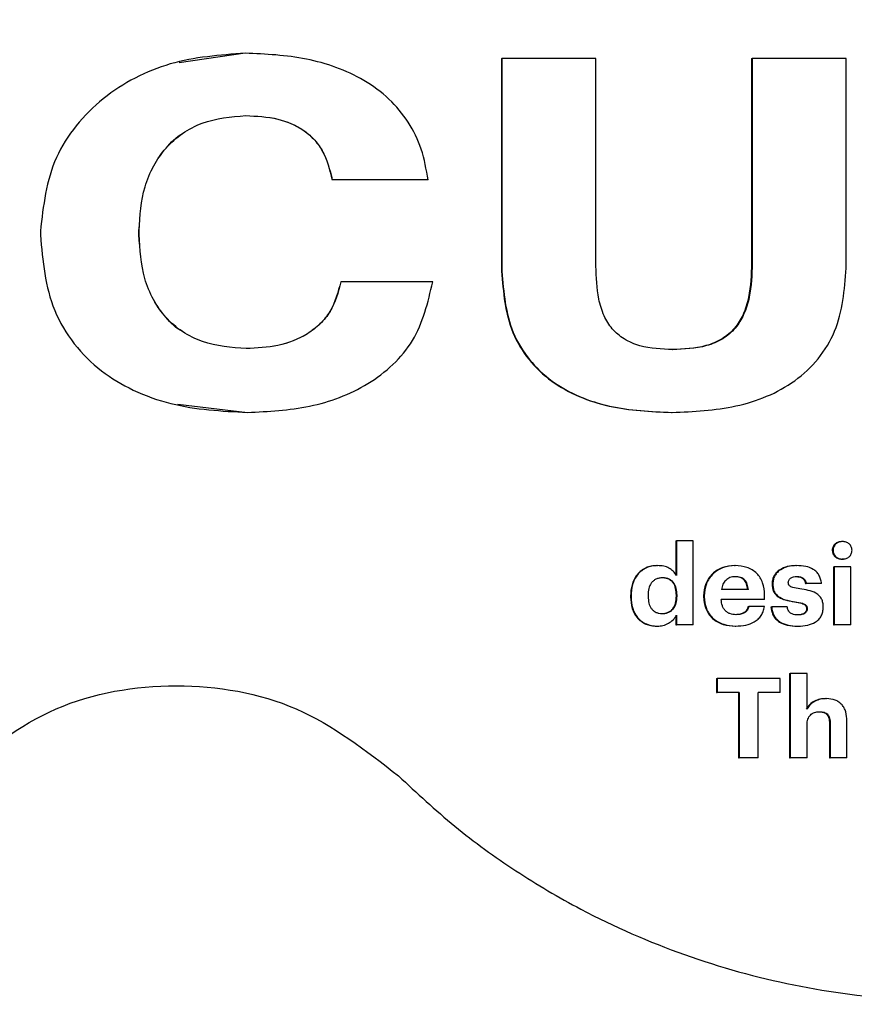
# Model space of a CAD drawing. Header units: millimetres. Extents: x -1137 to 2013, y -755 to 3954.
# Tile 45 of 53: x 1559 to 1576, y -739 to -719. Entities that reach past the tile are written whole.
import ezdxf

# ---------------------------------------------------------------- set-up
doc = ezdxf.new("R2010")
doc.units = ezdxf.units.MM

msp = doc.modelspace()

# ---------------------------------------------------------------- linework, layer by layer
at = {"color": 7, "linetype": 'Continuous', "lineweight": 25}
for p, q in [((1563.81, -720.001), (1562.49, -720.192)), ((1568.943, -720.108), (1568.943, -724.361)), ((1568.943, -720.108), (1568.95, -720.108)), ((1568.95, -720.108), (1568.95, -724.361)), ((1570.833, -720.108), (1568.95, -720.108)), ((1570.833, -724.263), (1570.833, -720.108)), ((1573.948, -720.108), (1573.948, -724.205)), ((1573.948, -720.108), (1573.962, -720.108)), ((1573.962, -720.108), (1573.962, -724.205)), ((1575.844, -720.108), (1573.962, -720.108)), ((1575.844, -724.303), (1575.844, -720.108)), ((1565.552, -722.537), (1565.556, -722.537)), ((1567.472, -722.537), (1565.556, -722.537)), ((1559.712, -723.561), (1559.712, -723.639)), ((1561.686, -723.63), (1561.686, -723.552)), ((1561.687, -723.552), (1561.686, -723.552)), ((1561.687, -723.63), (1561.687, -723.552)), ((1561.687, -723.63), (1561.686, -723.63)), ((1568.943, -724.361), (1568.95, -724.361)), ((1573.948, -724.205), (1573.962, -724.205)), ((1565.725, -724.576), (1565.729, -724.576)), ((1567.565, -724.576), (1565.729, -724.576)), ((1562.467, -727.027), (1563.856, -727.19)), ((1572.345, -727.19), (1572.357, -727.19)), ((1572.435, -729.755), (1572.435, -730.453)), ((1572.435, -729.755), (1572.447, -729.755)), ((1572.447, -729.755), (1572.447, -730.453)), ((1572.779, -729.755), (1572.447, -729.755)), ((1572.779, -731.44), (1572.779, -729.755)), ((1572.055, -730.254), (1572.066, -730.254)), ((1573.609, -730.254), (1573.622, -730.254)), ((1574.837, -730.254), (1574.851, -730.254)), ((1575.589, -730.28), (1575.589, -731.44)), ((1575.589, -730.28), (1575.604, -730.28)), ((1575.604, -730.28), (1575.604, -731.44)), ((1575.936, -730.28), (1575.604, -730.28)), ((1575.754, -730.123), (1575.77, -730.123)), ((1575.936, -731.44), (1575.936, -730.28)), ((1574.36, -730.615), (1574.374, -730.615)), ((1575.028, -730.613), (1575.043, -730.613)), ((1575.35, -730.613), (1575.043, -730.613)), ((1571.525, -730.859), (1571.536, -730.859)), ((1571.525, -730.859), (1571.525, -730.877)), ((1571.525, -730.877), (1571.536, -730.877)), ((1571.536, -730.859), (1571.536, -730.877)), ((1571.877, -730.853), (1571.877, -730.87)), ((1572.444, -730.848), (1572.456, -730.848)), ((1572.444, -730.866), (1572.444, -730.848)), ((1572.444, -730.866), (1572.456, -730.866)), ((1572.456, -730.866), (1572.456, -730.848)), ((1572.989, -730.857), (1573.001, -730.857)), ((1572.989, -730.857), (1572.989, -730.875)), ((1572.989, -730.875), (1573.001, -730.875)), ((1573.001, -730.857), (1573.001, -730.875)), ((1573.884, -730.735), (1573.345, -730.735)), ((1574.209, -730.932), (1574.209, -730.844)), ((1574.209, -730.932), (1573.34, -730.932)), ((1573.878, -731.074), (1573.891, -731.074)), ((1574.207, -731.074), (1573.891, -731.074)), ((1574.337, -731.076), (1574.351, -731.076)), ((1574.662, -731.076), (1574.351, -731.076)), ((1572.435, -731.247), (1572.435, -731.44)), ((1572.447, -731.247), (1572.447, -731.44)), ((1572.048, -731.465), (1572.06, -731.465)), ((1572.435, -731.44), (1572.447, -731.44)), ((1572.779, -731.44), (1572.447, -731.44)), ((1574.862, -731.465), (1574.877, -731.465)), ((1575.589, -731.44), (1575.604, -731.44)), ((1575.936, -731.44), (1575.604, -731.44)), ((1574.71, -732.416), (1574.71, -734.102)), ((1574.71, -732.416), (1574.724, -732.416)), ((1574.724, -732.416), (1574.724, -734.102)), ((1575.059, -732.416), (1574.724, -732.416)), ((1575.059, -733.126), (1575.059, -732.416)), ((1573.244, -732.516), (1573.244, -732.795)), ((1573.244, -732.516), (1573.257, -732.516)), ((1573.257, -732.516), (1573.257, -732.795)), ((1574.523, -732.516), (1573.257, -732.516)), ((1574.523, -732.795), (1574.523, -732.516)), ((1573.244, -732.795), (1573.257, -732.795)), ((1573.702, -732.795), (1573.257, -732.795)), ((1573.689, -732.795), (1573.689, -734.102)), ((1573.702, -732.795), (1573.702, -734.102)), ((1574.523, -732.795), (1574.078, -732.795)), ((1574.078, -734.102), (1574.078, -732.795)), ((1575.059, -734.102), (1575.059, -733.432)), ((1575.507, -733.409), (1575.522, -733.409)), ((1575.507, -733.409), (1575.507, -734.102)), ((1575.522, -733.409), (1575.522, -734.102)), ((1575.857, -734.102), (1575.857, -733.363)), ((1573.689, -734.102), (1573.702, -734.102)), ((1574.078, -734.102), (1573.702, -734.102)), ((1574.71, -734.102), (1574.724, -734.102)), ((1575.059, -734.102), (1574.724, -734.102)), ((1575.507, -734.102), (1575.522, -734.102)), ((1575.857, -734.102), (1575.522, -734.102))]:
    msp.add_line(p, q, dxfattribs=at)
for points, knots in [([(1566.88, -734.46), (1567.249, -734.804), (1567.987, -735.491), (1569.217, -736.379), (1571.384, -737.662), (1574.754, -738.854), (1579.325, -739.121), (1583.795, -738.121), (1587.137, -736.258), (1589.395, -734.245), (1590.855, -732.5), (1592.032, -730.553), (1592.896, -728.447), (1593.423, -726.232), (1593.6, -723.963), (1593.423, -721.693), (1592.896, -719.478), (1592.032, -717.372), (1590.464, -714.782), (1587.798, -712.034), (1583.796, -709.806), (1579.325, -708.805), (1574.754, -709.071), (1571.384, -710.263), (1569.218, -711.546), (1567.989, -712.434), (1567.25, -713.121), (1566.88, -713.465)], [0, 0, 0, 0, 0.020855, 0.041724, 0.062617, 0.125046, 0.187483, 0.249917, 0.312338, 0.343633, 0.374925, 0.406217, 0.437507, 0.468797, 0.500087, 0.531377, 0.562668, 0.593958, 0.625249, 0.687664, 0.750087, 0.812519, 0.874958, 0.937385, 0.958257, 0.979119, 1, 1, 1, 1]), ([(1563.812, -720.001), (1563.305, -720.039), (1562.293, -720.116), (1561.132, -720.717), (1560.413, -721.43), (1559.859, -722.292), (1559.77, -723.053), (1559.712, -723.561)], [0, 0, 0, 0, 0.2503547, 0.5001691, 0.6265954, 0.7508785, 1, 1, 1, 1]), ([(1563.81, -720.001), (1563.81, -720.001), (1563.811, -720.001), (1563.811, -720.001), (1563.812, -720.001)], [0, 0, 0, 0, 0.5, 1, 1, 1, 1]), ([(1567.472, -722.537), (1567.437, -722.329), (1567.367, -721.924), (1567.095, -721.369), (1566.702, -720.896), (1566.034, -720.411), (1565.043, -720.059), (1564.222, -720.02), (1563.812, -720.001)], [0, 0, 0, 0, 0.128259, 0.249967, 0.372348, 0.500018, 0.749676, 1, 1, 1, 1]), ([(1562.487, -720.167), (1562.487, -720.167), (1562.487, -720.167), (1562.487, -720.167), (1562.487, -720.167)], [0, 0, 0, 0, 0.5, 1, 1, 1, 1]), ([(1561.686, -723.552), (1561.706, -723.255), (1561.735, -722.805), (1561.963, -722.254), (1562.216, -721.887), (1562.548, -721.593), (1563.077, -721.312), (1563.525, -721.275), (1563.823, -721.25)], [0, 0, 0, 0, 0.249803, 0.378124, 0.500101, 0.624135, 0.750428, 1, 1, 1, 1]), ([(1563.822, -721.25), (1563.822, -721.25), (1563.822, -721.25), (1563.823, -721.25), (1563.823, -721.25)], [0, 0, 0, 0, 0.5, 1, 1, 1, 1]), ([(1563.822, -721.25), (1564.039, -721.26), (1564.437, -721.279), (1564.904, -721.471), (1565.187, -721.711), (1565.429, -722.033), (1565.502, -722.332), (1565.552, -722.537)], [0, 0, 0, 0, 0.272399, 0.500084, 0.618324, 0.737506, 1, 1, 1, 1]), ([(1563.823, -721.25), (1564.04, -721.26), (1564.439, -721.279), (1564.906, -721.471), (1565.19, -721.711), (1565.432, -722.033), (1565.505, -722.332), (1565.556, -722.537)], [0, 0, 0, 0, 0.272556, 0.500265, 0.618553, 0.737681, 1, 1, 1, 1]), ([(1561.687, -723.552), (1561.707, -723.255), (1561.736, -722.806), (1561.963, -722.252), (1562.22, -721.894), (1562.434, -721.672), (1562.572, -721.6), (1562.581, -721.596)], [0, 0, 0, 0, 0.395318, 0.598257, 0.791327, 0.987421, 1, 1, 1, 1]), ([(1559.712, -723.639), (1559.758, -724.158), (1559.829, -724.938), (1560.366, -725.834), (1560.911, -726.376), (1561.579, -726.772), (1562.556, -727.121), (1563.341, -727.162), (1563.858, -727.19)], [0, 0, 0, 0, 0.2490702, 0.3746594, 0.4994792, 0.6197072, 0.7499255, 1, 1, 1, 1]), ([(1563.835, -725.912), (1563.536, -725.89), (1563.086, -725.857), (1562.549, -725.588), (1562.212, -725.299), (1561.958, -724.933), (1561.732, -724.379), (1561.704, -723.927), (1561.686, -723.63)], [0, 0, 0, 0, 0.2496829, 0.3766269, 0.4999448, 0.6213378, 0.7501815, 1, 1, 1, 1]), ([(1562.586, -725.586), (1562.576, -725.581), (1562.435, -725.512), (1562.216, -725.293), (1561.957, -724.934), (1561.733, -724.378), (1561.706, -723.927), (1561.687, -723.63)], [0, 0, 0, 0, 0.014833, 0.209693, 0.401395, 0.60513, 1, 1, 1, 1]), ([(1568.943, -724.361), (1568.978, -724.784), (1569.031, -725.42), (1569.472, -726.149), (1570.087, -726.727), (1571.09, -727.133), (1571.926, -727.171), (1572.345, -727.19)], [0, 0, 0, 0, 0.249438, 0.374901, 0.500071, 0.749652, 1, 1, 1, 1]), ([(1568.95, -724.361), (1568.986, -724.784), (1569.038, -725.42), (1569.481, -726.149), (1570.096, -726.727), (1571.1, -727.133), (1571.937, -727.171), (1572.357, -727.19)], [0, 0, 0, 0, 0.249283, 0.374734, 0.499874, 0.749532, 1, 1, 1, 1]), ([(1572.369, -725.932), (1572.147, -725.922), (1571.811, -725.908), (1571.399, -725.738), (1571.148, -725.528), (1570.979, -725.246), (1570.85, -724.822), (1570.84, -724.484), (1570.833, -724.263)], [0, 0, 0, 0, 0.250101, 0.380036, 0.499915, 0.616754, 0.749862, 1, 1, 1, 1]), ([(1573.948, -724.205), (1573.941, -724.434), (1573.929, -724.784), (1573.796, -725.223), (1573.621, -725.515), (1573.361, -725.734), (1572.934, -725.909), (1572.586, -725.922), (1572.357, -725.932)], [0, 0, 0, 0, 0.250266, 0.383325, 0.500314, 0.620027, 0.750075, 1, 1, 1, 1]), ([(1572.357, -727.19), (1572.786, -727.171), (1573.642, -727.133), (1574.671, -726.723), (1575.302, -726.133), (1575.755, -725.387), (1575.808, -724.736), (1575.844, -724.303)], [0, 0, 0, 0, 0.250441, 0.500045, 0.625124, 0.750681, 1, 1, 1, 1]), ([(1573.962, -724.205), (1573.954, -724.434), (1573.943, -724.784), (1573.809, -725.223), (1573.634, -725.516), (1573.374, -725.734), (1572.946, -725.909), (1572.598, -725.923), (1572.369, -725.932)], [0, 0, 0, 0, 0.250134, 0.38319, 0.500102, 0.619897, 0.749906, 1, 1, 1, 1]), ([(1565.725, -724.576), (1565.67, -724.783), (1565.588, -725.093), (1565.315, -725.426), (1564.98, -725.688), (1564.47, -725.881), (1564.046, -725.902), (1563.833, -725.912)], [0, 0, 0, 0, 0.249315, 0.373231, 0.499749, 0.749539, 1, 1, 1, 1]), ([(1565.729, -724.576), (1565.674, -724.783), (1565.592, -725.094), (1565.319, -725.426), (1564.982, -725.688), (1564.472, -725.881), (1564.048, -725.902), (1563.835, -725.912)], [0, 0, 0, 0, 0.249151, 0.373131, 0.499566, 0.749394, 1, 1, 1, 1]), ([(1563.858, -727.19), (1564.275, -727.169), (1565.109, -727.128), (1566.113, -726.755), (1566.78, -726.25), (1567.327, -725.604), (1567.47, -724.987), (1567.565, -724.576)], [0, 0, 0, 0, 0.250396, 0.500361, 0.62733, 0.751032, 1, 1, 1, 1]), ([(1563.833, -725.912), (1563.834, -725.912), (1563.834, -725.912), (1563.835, -725.912), (1563.835, -725.912)], [0, 0, 0, 0, 0.50012, 1, 1, 1, 1]), ([(1572.357, -725.932), (1572.359, -725.932), (1572.363, -725.932), (1572.367, -725.932), (1572.369, -725.932)], [0, 0, 0, 0, 0.500116, 1, 1, 1, 1]), ([(1562.465, -727.045), (1562.465, -727.045), (1562.465, -727.045), (1562.465, -727.045), (1562.465, -727.045)], [0, 0, 0, 0, 0.5, 1, 1, 1, 1]), ([(1563.856, -727.19), (1563.857, -727.19), (1563.857, -727.19), (1563.858, -727.19), (1563.858, -727.19)], [0, 0, 0, 0, 0.5, 1, 1, 1, 1]), ([(1575.719, -729.778), (1575.706, -729.78), (1575.67, -729.784), (1575.629, -729.811), (1575.596, -729.846), (1575.578, -729.876), (1575.566, -729.911), (1575.564, -729.935), (1575.563, -729.948)], [0, 0, 0, 0, 0.143971, 0.428629, 0.565804, 0.714365, 0.849524, 1, 1, 1, 1]), ([(1575.959, -729.948), (1575.959, -729.936), (1575.957, -729.911), (1575.946, -729.877), (1575.927, -729.846), (1575.895, -729.811), (1575.841, -729.78), (1575.769, -729.769), (1575.697, -729.78), (1575.644, -729.811), (1575.611, -729.846), (1575.593, -729.877), (1575.581, -729.911), (1575.58, -729.935), (1575.579, -729.948)], [0, 0, 0, 0, 0.0642198, 0.1254581, 0.1865334, 0.2504397, 0.3739953, 0.5000456, 0.6249196, 0.749609, 0.8111606, 0.874918, 0.9353679, 1, 1, 1, 1]), ([(1575.767, -729.773), (1575.764, -729.773), (1575.759, -729.773), (1575.754, -729.773), (1575.751, -729.773)], [0, 0, 0, 0, 0.499885, 1, 1, 1, 1]), ([(1575.563, -729.948), (1575.566, -729.948), (1575.571, -729.948), (1575.576, -729.948), (1575.579, -729.948)], [0, 0, 0, 0, 0.500004, 1, 1, 1, 1]), ([(1575.563, -729.948), (1575.566, -729.972), (1575.57, -730.008), (1575.596, -730.049), (1575.628, -730.085), (1575.681, -730.115), (1575.742, -730.127), (1575.777, -730.12), (1575.788, -730.117)], [0, 0, 0, 0, 0.2225109, 0.3291286, 0.4457143, 0.6679125, 0.8906637, 1, 1, 1, 1]), ([(1575.579, -729.948), (1575.58, -729.96), (1575.581, -729.984), (1575.592, -730.018), (1575.611, -730.049), (1575.643, -730.085), (1575.697, -730.115), (1575.769, -730.127), (1575.841, -730.115), (1575.894, -730.085), (1575.927, -730.05), (1575.945, -730.019), (1575.957, -729.984), (1575.959, -729.96), (1575.959, -729.948)], [0, 0, 0, 0, 0.064076, 0.125275, 0.186406, 0.250314, 0.375142, 0.499932, 0.625176, 0.749604, 0.811281, 0.874835, 0.935408, 1, 1, 1, 1]), ([(1572.055, -730.254), (1572.017, -730.256), (1571.941, -730.26), (1571.833, -730.296), (1571.736, -730.353), (1571.628, -730.459), (1571.54, -730.633), (1571.53, -730.784), (1571.525, -730.859)], [0, 0, 0, 0, 0.1280271, 0.2504017, 0.3749578, 0.5007014, 0.7499459, 1, 1, 1, 1]), ([(1572.066, -730.254), (1572.028, -730.256), (1571.952, -730.26), (1571.844, -730.296), (1571.747, -730.353), (1571.639, -730.459), (1571.551, -730.633), (1571.541, -730.784), (1571.536, -730.859)], [0, 0, 0, 0, 0.1282141, 0.2505218, 0.3752652, 0.5009874, 0.7500885, 1, 1, 1, 1]), ([(1572.447, -730.453), (1572.426, -730.423), (1572.386, -730.363), (1572.295, -730.299), (1572.187, -730.26), (1572.108, -730.256), (1572.066, -730.254)], [0, 0, 0, 0, 0.243026, 0.477877, 0.724676, 1, 1, 1, 1]), ([(1573.609, -730.254), (1573.528, -730.261), (1573.405, -730.272), (1573.259, -730.343), (1573.163, -730.417), (1573.085, -730.51), (1573.008, -730.654), (1572.996, -730.776), (1572.989, -730.857)], [0, 0, 0, 0, 0.249713, 0.376105, 0.500207, 0.623854, 0.750555, 1, 1, 1, 1]), ([(1573.622, -730.254), (1573.54, -730.261), (1573.418, -730.272), (1573.272, -730.343), (1573.175, -730.417), (1573.097, -730.51), (1573.02, -730.654), (1573.009, -730.776), (1573.001, -730.857)], [0, 0, 0, 0, 0.2498037, 0.3763716, 0.5003622, 0.6241879, 0.7507043, 1, 1, 1, 1]), ([(1574.209, -730.844), (1574.203, -730.76), (1574.195, -730.638), (1574.125, -730.496), (1574.054, -730.408), (1573.963, -730.337), (1573.82, -730.269), (1573.7, -730.26), (1573.622, -730.254)], [0, 0, 0, 0, 0.2648118, 0.3835713, 0.4998253, 0.6223398, 0.7502139, 1, 1, 1, 1]), ([(1574.837, -730.254), (1574.778, -730.257), (1574.667, -730.264), (1574.535, -730.319), (1574.449, -730.386), (1574.399, -730.452), (1574.366, -730.53), (1574.362, -730.586), (1574.36, -730.615)], [0, 0, 0, 0, 0.263107, 0.499772, 0.626289, 0.749937, 0.869702, 1, 1, 1, 1]), ([(1574.851, -730.254), (1574.793, -730.257), (1574.681, -730.264), (1574.549, -730.319), (1574.463, -730.386), (1574.412, -730.453), (1574.38, -730.531), (1574.376, -730.586), (1574.374, -730.615)], [0, 0, 0, 0, 0.263413, 0.500034, 0.627282, 0.750144, 0.871097, 1, 1, 1, 1]), ([(1575.35, -730.613), (1575.345, -730.582), (1575.335, -730.524), (1575.3, -730.444), (1575.249, -730.377), (1575.164, -730.311), (1575.027, -730.261), (1574.913, -730.256), (1574.851, -730.254)], [0, 0, 0, 0, 0.135674, 0.259686, 0.378475, 0.499043, 0.732111, 1, 1, 1, 1]), ([(1572.168, -730.5), (1572.144, -730.501), (1572.099, -730.503), (1572.035, -730.523), (1571.981, -730.557), (1571.927, -730.616), (1571.883, -730.718), (1571.879, -730.805), (1571.877, -730.853)], [0, 0, 0, 0, 0.136955, 0.262433, 0.37914, 0.500458, 0.723364, 1, 1, 1, 1]), ([(1572.444, -730.848), (1572.442, -730.801), (1572.437, -730.716), (1572.395, -730.616), (1572.342, -730.556), (1572.289, -730.523), (1572.226, -730.503), (1572.18, -730.501), (1572.156, -730.5)], [0, 0, 0, 0, 0.272373, 0.499185, 0.617814, 0.73545, 0.860584, 1, 1, 1, 1]), ([(1572.456, -730.848), (1572.454, -730.801), (1572.449, -730.716), (1572.407, -730.616), (1572.353, -730.556), (1572.3, -730.523), (1572.237, -730.503), (1572.192, -730.501), (1572.168, -730.5)], [0, 0, 0, 0, 0.27222, 0.499023, 0.617754, 0.735336, 0.860412, 1, 1, 1, 1]), ([(1573.622, -730.476), (1573.585, -730.479), (1573.532, -730.483), (1573.47, -730.516), (1573.418, -730.557), (1573.368, -730.63), (1573.353, -730.698), (1573.345, -730.735)], [0, 0, 0, 0, 0.257153, 0.378019, 0.500095, 0.732317, 1, 1, 1, 1]), ([(1573.871, -730.735), (1573.866, -730.697), (1573.859, -730.641), (1573.828, -730.578), (1573.798, -730.54), (1573.76, -730.511), (1573.698, -730.482), (1573.645, -730.478), (1573.609, -730.476)], [0, 0, 0, 0, 0.277764, 0.397415, 0.509955, 0.621029, 0.736758, 1, 1, 1, 1]), ([(1573.884, -730.735), (1573.879, -730.697), (1573.873, -730.641), (1573.841, -730.578), (1573.811, -730.54), (1573.774, -730.511), (1573.711, -730.482), (1573.658, -730.478), (1573.622, -730.476)], [0, 0, 0, 0, 0.277581, 0.397281, 0.509746, 0.620972, 0.736366, 1, 1, 1, 1]), ([(1574.683, -730.593), (1574.684, -730.583), (1574.685, -730.564), (1574.697, -730.537), (1574.716, -730.515), (1574.746, -730.493), (1574.794, -730.476), (1574.833, -730.474), (1574.854, -730.473)], [0, 0, 0, 0, 0.127444, 0.246982, 0.368153, 0.499558, 0.727035, 1, 1, 1, 1]), ([(1574.839, -730.473), (1574.863, -730.474), (1574.907, -730.477), (1574.957, -730.496), (1574.988, -730.522), (1575.013, -730.557), (1575.022, -730.59), (1575.028, -730.613)], [0, 0, 0, 0, 0.27608, 0.499807, 0.611442, 0.72864, 1, 1, 1, 1]), ([(1574.854, -730.473), (1574.878, -730.474), (1574.921, -730.476), (1574.972, -730.496), (1575.002, -730.522), (1575.028, -730.557), (1575.037, -730.59), (1575.043, -730.613)], [0, 0, 0, 0, 0.276794, 0.49995, 0.612167, 0.729464, 1, 1, 1, 1]), ([(1574.36, -730.615), (1574.362, -730.644), (1574.364, -730.697), (1574.386, -730.774), (1574.431, -730.84), (1574.51, -730.901), (1574.638, -730.949), (1574.743, -730.967), (1574.805, -730.977)], [0, 0, 0, 0, 0.133282, 0.24999, 0.368384, 0.4995, 0.709308, 1, 1, 1, 1]), ([(1574.374, -730.615), (1574.375, -730.644), (1574.378, -730.697), (1574.4, -730.774), (1574.445, -730.84), (1574.575, -730.939), (1574.711, -730.96), (1574.819, -730.977)], [0, 0, 0, 0, 0.134203, 0.250304, 0.370149, 0.500423, 1, 1, 1, 1]), ([(1574.916, -730.72), (1574.868, -730.713), (1574.806, -730.704), (1574.738, -730.678), (1574.713, -730.662), (1574.698, -730.646), (1574.686, -730.624), (1574.684, -730.606), (1574.683, -730.593)], [0, 0, 0, 0, 0.50074, 0.638868, 0.750883, 0.809813, 0.869183, 1, 1, 1, 1]), ([(1571.525, -730.877), (1571.531, -730.956), (1571.54, -731.104), (1571.629, -731.272), (1571.733, -731.371), (1571.829, -731.426), (1571.936, -731.459), (1572.01, -731.463), (1572.048, -731.465)], [0, 0, 0, 0, 0.265942, 0.499341, 0.623816, 0.749632, 0.871172, 1, 1, 1, 1]), ([(1571.536, -730.877), (1571.541, -730.956), (1571.551, -731.104), (1571.64, -731.272), (1571.744, -731.371), (1571.873, -731.446), (1571.985, -731.457), (1572.06, -731.465)], [0, 0, 0, 0, 0.2661938, 0.499762, 0.6246097, 0.7503323, 1, 1, 1, 1]), ([(1571.877, -730.87), (1571.88, -730.916), (1571.884, -730.999), (1571.927, -731.098), (1571.981, -731.158), (1572.034, -731.191), (1572.094, -731.211), (1572.136, -731.213), (1572.158, -731.214)], [0, 0, 0, 0, 0.269948, 0.499233, 0.62245, 0.749418, 0.86782, 1, 1, 1, 1]), ([(1572.147, -731.214), (1572.171, -731.213), (1572.215, -731.21), (1572.279, -731.191), (1572.333, -731.158), (1572.39, -731.1), (1572.437, -731), (1572.442, -730.913), (1572.444, -730.866)], [0, 0, 0, 0, 0.135591, 0.260026, 0.378507, 0.500406, 0.72637, 1, 1, 1, 1]), ([(1572.158, -731.214), (1572.182, -731.213), (1572.227, -731.21), (1572.29, -731.191), (1572.345, -731.158), (1572.402, -731.1), (1572.449, -731), (1572.454, -730.913), (1572.456, -730.866)], [0, 0, 0, 0, 0.135757, 0.260136, 0.378562, 0.500563, 0.726524, 1, 1, 1, 1]), ([(1572.989, -730.875), (1572.996, -730.956), (1573.007, -731.078), (1573.085, -731.222), (1573.165, -731.313), (1573.264, -731.384), (1573.414, -731.45), (1573.537, -731.459), (1573.618, -731.465)], [0, 0, 0, 0, 0.249351, 0.374233, 0.499729, 0.622137, 0.750131, 1, 1, 1, 1]), ([(1573.001, -730.875), (1573.008, -730.956), (1573.019, -731.078), (1573.097, -731.222), (1573.177, -731.313), (1573.277, -731.384), (1573.427, -731.449), (1573.55, -731.459), (1573.631, -731.465)], [0, 0, 0, 0, 0.249224, 0.374195, 0.499559, 0.62203, 0.750037, 1, 1, 1, 1]), ([(1575.384, -731.083), (1575.383, -731.054), (1575.38, -730.999), (1575.354, -730.92), (1575.306, -730.853), (1575.169, -730.756), (1575.028, -730.736), (1574.916, -730.72)], [0, 0, 0, 0, 0.133229, 0.250288, 0.36947, 0.500266, 1, 1, 1, 1]), ([(1573.64, -731.236), (1573.597, -731.233), (1573.536, -731.228), (1573.464, -731.191), (1573.421, -731.155), (1573.387, -731.11), (1573.352, -731.038), (1573.345, -730.976), (1573.34, -730.932)], [0, 0, 0, 0, 0.263156, 0.382231, 0.499822, 0.612485, 0.730824, 1, 1, 1, 1]), ([(1573.878, -731.074), (1573.87, -731.099), (1573.859, -731.135), (1573.827, -731.174), (1573.786, -731.205), (1573.718, -731.232), (1573.659, -731.235), (1573.627, -731.236)], [0, 0, 0, 0, 0.234039, 0.344481, 0.456583, 0.70226, 1, 1, 1, 1]), ([(1573.631, -731.465), (1573.7, -731.461), (1573.827, -731.455), (1573.98, -731.399), (1574.08, -731.328), (1574.142, -731.256), (1574.187, -731.17), (1574.2, -731.107), (1574.207, -731.074)], [0, 0, 0, 0, 0.269484, 0.499942, 0.626281, 0.747308, 0.869742, 1, 1, 1, 1]), ([(1573.891, -731.074), (1573.883, -731.099), (1573.872, -731.135), (1573.84, -731.174), (1573.8, -731.205), (1573.731, -731.232), (1573.672, -731.235), (1573.64, -731.236)], [0, 0, 0, 0, 0.23382, 0.344392, 0.456381, 0.702175, 1, 1, 1, 1]), ([(1574.337, -731.076), (1574.341, -731.109), (1574.347, -731.172), (1574.382, -731.257), (1574.436, -731.33), (1574.527, -731.401), (1574.673, -731.456), (1574.795, -731.462), (1574.862, -731.465)], [0, 0, 0, 0, 0.133554, 0.256229, 0.374308, 0.500202, 0.726627, 1, 1, 1, 1]), ([(1574.351, -731.076), (1574.354, -731.109), (1574.361, -731.172), (1574.396, -731.258), (1574.45, -731.33), (1574.542, -731.401), (1574.688, -731.456), (1574.81, -731.462), (1574.877, -731.465)], [0, 0, 0, 0, 0.133474, 0.256053, 0.375471, 0.499972, 0.72685, 1, 1, 1, 1]), ([(1574.874, -731.241), (1574.846, -731.24), (1574.796, -731.237), (1574.736, -731.214), (1574.701, -731.182), (1574.674, -731.139), (1574.667, -731.101), (1574.662, -731.076)], [0, 0, 0, 0, 0.278631, 0.50008, 0.62187, 0.750121, 1, 1, 1, 1]), ([(1574.805, -730.977), (1574.807, -730.977), (1574.812, -730.977), (1574.817, -730.977), (1574.819, -730.977)], [0, 0, 0, 0, 0.499877, 1, 1, 1, 1]), ([(1574.805, -730.977), (1574.855, -730.984), (1574.92, -730.994), (1574.991, -731.023), (1575.017, -731.041), (1575.033, -731.059), (1575.045, -731.081), (1575.047, -731.101), (1575.049, -731.114)], [0, 0, 0, 0, 0.500485, 0.635804, 0.750644, 0.809683, 0.869367, 1, 1, 1, 1]), ([(1574.819, -730.977), (1574.87, -730.984), (1574.934, -730.994), (1575.005, -731.023), (1575.032, -731.041), (1575.048, -731.059), (1575.06, -731.082), (1575.062, -731.101), (1575.063, -731.114)], [0, 0, 0, 0, 0.500509, 0.636945, 0.750839, 0.81068, 0.870492, 1, 1, 1, 1]), ([(1574.877, -731.465), (1574.943, -731.462), (1575.062, -731.456), (1575.205, -731.404), (1575.295, -731.334), (1575.347, -731.262), (1575.379, -731.177), (1575.382, -731.116), (1575.384, -731.083)], [0, 0, 0, 0, 0.2740294, 0.4999601, 0.6247286, 0.7435353, 0.8658613, 1, 1, 1, 1]), ([(1572.06, -731.465), (1572.099, -731.462), (1572.176, -731.456), (1572.285, -731.412), (1572.382, -731.344), (1572.425, -731.28), (1572.447, -731.247)], [0, 0, 0, 0, 0.251165, 0.50049, 0.750398, 1, 1, 1, 1]), ([(1575.049, -731.114), (1575.048, -731.124), (1575.047, -731.143), (1575.037, -731.17), (1575.022, -731.192), (1574.992, -731.217), (1574.936, -731.238), (1574.887, -731.24), (1574.86, -731.241)], [0, 0, 0, 0, 0.115732, 0.221846, 0.324458, 0.431135, 0.678409, 1, 1, 1, 1]), ([(1575.063, -731.114), (1575.063, -731.124), (1575.062, -731.143), (1575.052, -731.17), (1575.037, -731.192), (1575.006, -731.217), (1574.951, -731.238), (1574.902, -731.24), (1574.874, -731.241)], [0, 0, 0, 0, 0.115631, 0.221646, 0.324174, 0.430757, 0.678231, 1, 1, 1, 1]), ([(1575.049, -731.114), (1575.051, -731.114), (1575.056, -731.114), (1575.061, -731.114), (1575.063, -731.114)], [0, 0, 0, 0, 0.500003, 1, 1, 1, 1]), ([(1573.618, -731.465), (1573.62, -731.465), (1573.624, -731.465), (1573.629, -731.465), (1573.631, -731.465)], [0, 0, 0, 0, 0.500116, 1, 1, 1, 1]), ([(1557.984, -734.46), (1558.636, -733.953), (1559.941, -732.938), (1562.432, -732.52), (1564.922, -732.938), (1566.227, -733.953), (1566.88, -734.46)], [0, 0, 0, 0, 0.2499483, 0.4999953, 0.7500419, 1, 1, 1, 1]), ([(1575.436, -732.915), (1575.395, -732.917), (1575.317, -732.922), (1575.206, -732.962), (1575.108, -733.027), (1575.065, -733.093), (1575.044, -733.126)], [0, 0, 0, 0, 0.258701, 0.50019, 0.751395, 1, 1, 1, 1]), ([(1575.451, -732.915), (1575.41, -732.917), (1575.332, -732.922), (1575.221, -732.962), (1575.123, -733.027), (1575.08, -733.093), (1575.059, -733.126)], [0, 0, 0, 0, 0.2595388, 0.5003813, 0.7521315, 1, 1, 1, 1]), ([(1575.436, -732.915), (1575.438, -732.915), (1575.443, -732.915), (1575.448, -732.915), (1575.451, -732.915)], [0, 0, 0, 0, 0.499996, 1, 1, 1, 1]), ([(1575.857, -733.363), (1575.853, -733.301), (1575.848, -733.211), (1575.805, -733.104), (1575.76, -733.037), (1575.698, -732.98), (1575.596, -732.926), (1575.509, -732.92), (1575.451, -732.915)], [0, 0, 0, 0, 0.270396, 0.388356, 0.500151, 0.622837, 0.750372, 1, 1, 1, 1]), ([(1575.059, -733.432), (1575.062, -733.396), (1575.065, -733.344), (1575.095, -733.282), (1575.124, -733.244), (1575.163, -733.214), (1575.224, -733.183), (1575.275, -733.18), (1575.31, -733.177)], [0, 0, 0, 0, 0.264891, 0.383675, 0.499661, 0.623047, 0.74403, 1, 1, 1, 1]), ([(1575.295, -733.177), (1575.326, -733.179), (1575.371, -733.181), (1575.427, -733.206), (1575.46, -733.235), (1575.482, -733.27), (1575.503, -733.327), (1575.505, -733.375), (1575.507, -733.409)], [0, 0, 0, 0, 0.249843, 0.375623, 0.499738, 0.602594, 0.717662, 1, 1, 1, 1]), ([(1575.31, -733.177), (1575.341, -733.179), (1575.387, -733.181), (1575.442, -733.207), (1575.475, -733.235), (1575.497, -733.27), (1575.518, -733.327), (1575.521, -733.375), (1575.522, -733.409)], [0, 0, 0, 0, 0.250118, 0.377042, 0.499942, 0.603642, 0.718877, 1, 1, 1, 1])]:
    msp.add_open_spline(points, degree=3, knots=knots, dxfattribs=at)

doc.saveas('drawing.dxf')
